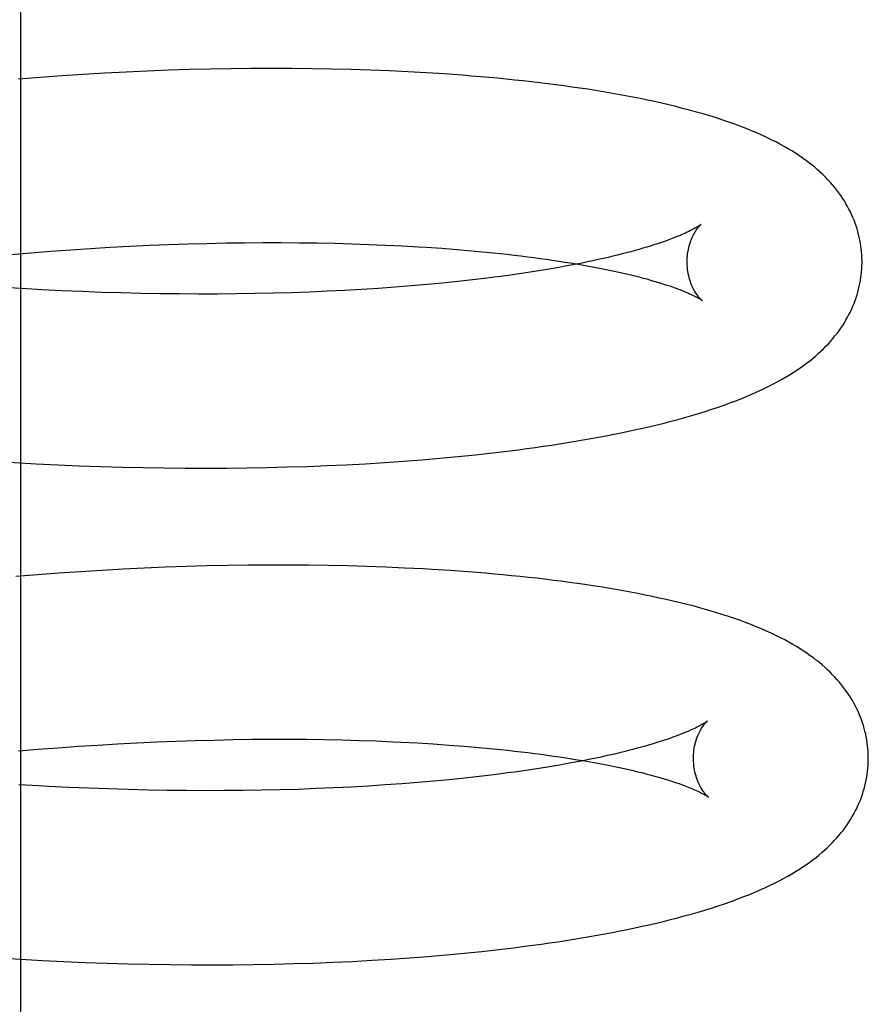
# Model space of a CAD drawing. Header units: inches. Extents: x 0 to 215, y 0 to 139.
# Tile 76 of 116: x 126.0588 to 126.1559, y 51.0304 to 51.143. Entities that reach past the tile are written whole.
import ezdxf

# ---------------------------------------------------------------- set-up
doc = ezdxf.new("R2010")
doc.units = ezdxf.units.IN
doc.header["$LTSCALE"] = 11.804375
doc.header["$MEASUREMENT"] = 0
doc.linetypes.add('HIDDEN', pattern=[0.2, 0.1, -0.1])
doc.layers.add('DEFAULT_2', color=8, linetype='HIDDEN')

msp = doc.modelspace()

# ---------------------------------------------------------------- linework, layer by layer
at = {"layer": 'DEFAULT_2', "color": 8, "linetype": 'HIDDEN'}
for p, q in [((126.05892, 51.15928), (126.05892, 50.93928)), ((126.07584, 51.13724), (126.07342, 51.13715)), ((126.07824, 51.13732), (126.07584, 51.13724)), ((126.08062, 51.13737), (126.07824, 51.13732)), ((126.08298, 51.13742), (126.08062, 51.13737)), ((126.08532, 51.13744), (126.08298, 51.13742)), ((126.08765, 51.13745), (126.08532, 51.13744)), ((126.08995, 51.13745), (126.08765, 51.13745)), ((126.09223, 51.13742), (126.08995, 51.13745)), ((126.09448, 51.13738), (126.09223, 51.13742)), ((126.09671, 51.13733), (126.09448, 51.13738)), ((126.09891, 51.13726), (126.09671, 51.13733)), ((126.10108, 51.13717), (126.09891, 51.13726)), ((126.06116, 51.13643), (126.05868, 51.13624)), ((126.06363, 51.13661), (126.06116, 51.13643)), ((126.0661, 51.13677), (126.06363, 51.13661)), ((126.06855, 51.13691), (126.0661, 51.13677)), ((126.07099, 51.13704), (126.06855, 51.13691)), ((126.07342, 51.13715), (126.07099, 51.13704)), ((126.10322, 51.13707), (126.10108, 51.13717)), ((126.10534, 51.13695), (126.10322, 51.13707)), ((126.10742, 51.13682), (126.10534, 51.13695)), ((126.06692, 51.11687), (126.06918, 51.11701)), ((126.06918, 51.11701), (126.07142, 51.11713)), ((126.07142, 51.11713), (126.07365, 51.11723)), ((126.07365, 51.11723), (126.07586, 51.11732)), ((126.07586, 51.11732), (126.07806, 51.11739)), ((126.07806, 51.11739), (126.08024, 51.11745)), ((126.08024, 51.11745), (126.0824, 51.1175)), ((126.0824, 51.1175), (126.08453, 51.11753)), ((126.08453, 51.11753), (126.08665, 51.11754)), ((126.08665, 51.11754), (126.08874, 51.11754)), ((126.08874, 51.11754), (126.0908, 51.11753)), ((126.0908, 51.11753), (126.09284, 51.1175)), ((126.09284, 51.1175), (126.09485, 51.11746)), ((126.09485, 51.11746), (126.09683, 51.11741)), ((126.09683, 51.11741), (126.09877, 51.11734)), ((126.09877, 51.11734), (126.10068, 51.11726)), ((126.10068, 51.11726), (126.10256, 51.11717)), ((126.10531, 51.11701), (126.10709, 51.11689)), ((126.05782, 51.11618), (126.06011, 51.11638)), ((126.06011, 51.11638), (126.06239, 51.11656)), ((126.06239, 51.11656), (126.06466, 51.11672)), ((126.06466, 51.11672), (126.06692, 51.11687)), ((126.10709, 51.11689), (126.10883, 51.11675)), ((126.10883, 51.11675), (126.11053, 51.11661)), ((126.1036, 51.11258), (126.10175, 51.11244)), ((126.10542, 51.11274), (126.1036, 51.11258)), ((126.1072, 51.11291), (126.10542, 51.11274)), ((126.10894, 51.11309), (126.1072, 51.11291)), ((126.11063, 51.11328), (126.10894, 51.11309)), ((126.11228, 51.11347), (126.11063, 51.11328)), ((126.05908, 51.11228), (126.05679, 51.11242)), ((126.06137, 51.11215), (126.05908, 51.11228)), ((126.06365, 51.11204), (126.06137, 51.11215)), ((126.06592, 51.11194), (126.06365, 51.11204)), ((126.06818, 51.11185), (126.06592, 51.11194)), ((126.07043, 51.11179), (126.06818, 51.11185)), ((126.07267, 51.11173), (126.07043, 51.11179)), ((126.07489, 51.11169), (126.07267, 51.11173)), ((126.0771, 51.11167), (126.07489, 51.11169)), ((126.07929, 51.11166), (126.0771, 51.11167)), ((126.08146, 51.11166), (126.07929, 51.11166)), ((126.08361, 51.11168), (126.08146, 51.11166)), ((126.08573, 51.11171), (126.08361, 51.11168)), ((126.08784, 51.11176), (126.08573, 51.11171)), ((126.08991, 51.11181), (126.08784, 51.11176)), ((126.09196, 51.11189), (126.08991, 51.11181)), ((126.09398, 51.11197), (126.09196, 51.11189)), ((126.09597, 51.11207), (126.09398, 51.11197)), ((126.09793, 51.11218), (126.09597, 51.11207)), ((126.09986, 51.1123), (126.09793, 51.11218)), ((126.10175, 51.11244), (126.09986, 51.1123)), ((126.06072, 51.09225), (126.06318, 51.09213)), ((126.09618, 51.09214), (126.09838, 51.09226)), ((126.09838, 51.09226), (126.10055, 51.0924)), ((126.10055, 51.0924), (126.10269, 51.09254)), ((126.10269, 51.09254), (126.10481, 51.09271)), ((126.10481, 51.09271), (126.10689, 51.09288)), ((126.10689, 51.09288), (126.10894, 51.09307)), ((126.10894, 51.09307), (126.11096, 51.09328)), ((126.06318, 51.09213), (126.06564, 51.09202)), ((126.06564, 51.09202), (126.06809, 51.09194)), ((126.06809, 51.09194), (126.07052, 51.09187)), ((126.07052, 51.09187), (126.07294, 51.09181)), ((126.07294, 51.09181), (126.07535, 51.09177)), ((126.07535, 51.09177), (126.07774, 51.09175)), ((126.07774, 51.09175), (126.08012, 51.09175)), ((126.08012, 51.09175), (126.08248, 51.09176)), ((126.08248, 51.09176), (126.08482, 51.09178)), ((126.08482, 51.09178), (126.08714, 51.09182)), ((126.08714, 51.09182), (126.08943, 51.09188)), ((126.08943, 51.09188), (126.09171, 51.09195)), ((126.09171, 51.09195), (126.09396, 51.09204)), ((126.09396, 51.09204), (126.09618, 51.09214)), ((126.06578, 51.07991), (126.06333, 51.07975)), ((126.06822, 51.08006), (126.06578, 51.07991)), ((126.07066, 51.08019), (126.06822, 51.08006)), ((126.07308, 51.08031), (126.07066, 51.08019)), ((126.07548, 51.08041), (126.07308, 51.08031)), ((126.07787, 51.08049), (126.07548, 51.08041)), ((126.08025, 51.08056), (126.07787, 51.08049)), ((126.08261, 51.08061), (126.08025, 51.08056)), ((126.08495, 51.08064), (126.08261, 51.08061)), ((126.08727, 51.08066), (126.08495, 51.08064)), ((126.08956, 51.08066), (126.08727, 51.08066)), ((126.09184, 51.08065), (126.08956, 51.08066)), ((126.09409, 51.08061), (126.09184, 51.08065)), ((126.09632, 51.08057), (126.09409, 51.08061)), ((126.09852, 51.08051), (126.09632, 51.08057)), ((126.10069, 51.08043), (126.09852, 51.08051)), ((126.10284, 51.08033), (126.10069, 51.08043)), ((126.10808, 51.08003), (126.106, 51.08017)), ((126.06086, 51.07956), (126.05839, 51.07936)), ((126.06333, 51.07975), (126.06086, 51.07956)), ((126.07891, 51.0606), (126.08109, 51.06066)), ((126.08109, 51.06066), (126.08324, 51.06071)), ((126.08324, 51.06071), (126.08538, 51.06074)), ((126.08538, 51.06074), (126.08749, 51.06075)), ((126.08749, 51.06075), (126.08958, 51.06075)), ((126.08958, 51.06075), (126.09165, 51.06074)), ((126.09165, 51.06074), (126.09368, 51.06071)), ((126.09368, 51.06071), (126.09569, 51.06067)), ((126.09569, 51.06067), (126.09766, 51.06061)), ((126.05868, 51.05941), (126.06096, 51.0596)), ((126.06096, 51.0596), (126.06324, 51.05978)), ((126.06324, 51.05978), (126.06552, 51.05994)), ((126.06552, 51.05994), (126.06778, 51.06009)), ((126.06778, 51.06009), (126.07003, 51.06022)), ((126.07003, 51.06022), (126.07227, 51.06034)), ((126.07227, 51.06034), (126.0745, 51.06044)), ((126.0745, 51.06044), (126.07671, 51.06053)), ((126.07671, 51.06053), (126.07891, 51.0606)), ((126.09766, 51.06061), (126.0996, 51.06055)), ((126.0996, 51.06055), (126.10151, 51.06047)), ((126.10431, 51.06032), (126.10613, 51.06021)), ((126.10613, 51.06021), (126.10791, 51.06009)), ((126.10791, 51.06009), (126.10965, 51.05995)), ((126.10965, 51.05995), (126.11135, 51.05981)), ((126.1097, 51.0563), (126.10796, 51.05612)), ((126.11139, 51.05649), (126.1097, 51.0563)), ((126.11304, 51.05669), (126.11139, 51.05649)), ((126.06103, 51.05542), (126.05874, 51.05555)), ((126.06672, 51.05514), (126.06445, 51.05524)), ((126.06898, 51.05506), (126.06672, 51.05514)), ((126.07123, 51.05499), (126.06898, 51.05506)), ((126.09274, 51.0551), (126.0907, 51.05502)), ((126.09476, 51.05518), (126.09274, 51.0551)), ((126.09675, 51.05528), (126.09476, 51.05518)), ((126.09871, 51.05539), (126.09675, 51.05528)), ((126.10063, 51.05552), (126.09871, 51.05539)), ((126.10252, 51.05565), (126.10063, 51.05552)), ((126.10437, 51.0558), (126.10252, 51.05565)), ((126.10619, 51.05595), (126.10437, 51.0558)), ((126.10796, 51.05612), (126.10619, 51.05595)), ((126.07347, 51.05494), (126.07123, 51.05499)), ((126.07569, 51.0549), (126.07347, 51.05494)), ((126.07789, 51.05487), (126.07569, 51.0549)), ((126.08008, 51.05486), (126.07789, 51.05487)), ((126.08225, 51.05487), (126.08008, 51.05486)), ((126.0844, 51.05489), (126.08225, 51.05487)), ((126.08652, 51.05492), (126.0844, 51.05489)), ((126.08862, 51.05497), (126.08652, 51.05492)), ((126.0907, 51.05502), (126.08862, 51.05497)), ((126.10341, 51.03575), (126.10552, 51.03591)), ((126.10552, 51.03591), (126.1076, 51.03609)), ((126.1076, 51.03609), (126.10966, 51.03628)), ((126.10966, 51.03628), (126.11168, 51.03649)), ((126.05772, 51.03567), (126.06019, 51.03552)), ((126.06389, 51.03534), (126.06635, 51.03523)), ((126.06635, 51.03523), (126.0688, 51.03515)), ((126.0688, 51.03515), (126.07123, 51.03508)), ((126.07123, 51.03508), (126.07365, 51.03502)), ((126.07365, 51.03502), (126.07606, 51.03498)), ((126.07606, 51.03498), (126.07846, 51.03496)), ((126.07846, 51.03496), (126.08083, 51.03496)), ((126.08083, 51.03496), (126.08319, 51.03497)), ((126.08319, 51.03497), (126.08553, 51.03499)), ((126.08553, 51.03499), (126.08785, 51.03503)), ((126.08785, 51.03503), (126.09014, 51.03509)), ((126.09014, 51.03509), (126.09242, 51.03516)), ((126.09242, 51.03516), (126.09467, 51.03525)), ((126.09467, 51.03525), (126.09689, 51.03535)), ((126.09689, 51.03535), (126.09909, 51.03547)), ((126.09909, 51.03547), (126.10126, 51.0356)), ((126.10126, 51.0356), (126.10341, 51.03575))]:
    msp.add_line(p, q, dxfattribs=at)
for points in [[(126.15516, 51.1155), (126.15515, 51.11579), (126.15514, 51.11613), (126.15511, 51.11647), (126.15508, 51.11681), (126.15503, 51.11714), (126.15498, 51.11748), (126.15492, 51.11781), (126.15485, 51.11815), (126.15477, 51.11848), (126.15468, 51.11881), (126.15459, 51.11913), (126.15448, 51.11946), (126.15437, 51.11978), (126.15425, 51.1201), (126.15411, 51.12042), (126.15397, 51.12074), (126.15383, 51.12106), (126.15367, 51.12137), (126.1535, 51.12168), (126.15332, 51.12199), (126.15314, 51.1223), (126.15294, 51.12261), (126.15274, 51.12291), (126.15252, 51.12322), (126.15229, 51.12352), (126.15205, 51.12383), (126.1518, 51.12413), (126.15154, 51.12443), (126.15126, 51.12472), (126.15098, 51.12502), (126.15069, 51.12531), (126.15038, 51.12559), (126.15007, 51.12587), (126.14975, 51.12615), (126.14941, 51.12643), (126.14906, 51.1267), (126.1487, 51.12697), (126.14833, 51.12724), (126.14795, 51.1275), (126.14755, 51.12776), (126.14713, 51.12802), (126.1467, 51.12828), (126.14625, 51.12854), (126.14578, 51.1288), (126.14529, 51.12906), (126.14479, 51.12931), (126.14426, 51.12957), (126.14371, 51.12982), (126.14314, 51.13008), (126.14254, 51.13033), (126.14193, 51.13058), (126.14129, 51.13083), (126.14063, 51.13107), (126.13994, 51.13131), (126.13924, 51.13155), (126.13851, 51.13179), (126.13777, 51.13202), (126.137, 51.13225), (126.13623, 51.13247), (126.13544, 51.13269), (126.13465, 51.13289), (126.13385, 51.1331), (126.13305, 51.13329), (126.13225, 51.13348), (126.13144, 51.13366), (126.13062, 51.13383), (126.1298, 51.134), (126.12897, 51.13417), (126.12813, 51.13433), (126.12728, 51.13448), (126.12642, 51.13464), (126.12555, 51.13478), (126.12468, 51.13493), (126.12379, 51.13507), (126.1229, 51.1352), (126.12199, 51.13533), (126.12108, 51.13546), (126.12016, 51.13558), (126.11924, 51.1357), (126.1183, 51.13581), (126.11735, 51.13592), (126.1164, 51.13603), (126.11543, 51.13613), (126.11446, 51.13623), (126.11348, 51.13633), (126.11249, 51.13642), (126.11149, 51.13651), (126.11049, 51.13659), (126.10947, 51.13667), (126.10742, 51.13682)], [(126.13675, 51.11962), (126.13675, 51.11961), (126.13673, 51.1196), (126.1367, 51.11958), (126.13667, 51.11955), (126.13662, 51.11952), (126.13656, 51.11948), (126.1365, 51.11944), (126.13642, 51.11939), (126.13633, 51.11934), (126.13623, 51.11928), (126.13612, 51.11921), (126.136, 51.11914), (126.13586, 51.11907), (126.13571, 51.11899), (126.13555, 51.11891), (126.13537, 51.11882), (126.13518, 51.11873), (126.13498, 51.11863), (126.13476, 51.11854), (126.13452, 51.11843), (126.13427, 51.11833), (126.13401, 51.11822), (126.13373, 51.11811), (126.13344, 51.118), (126.13313, 51.11788), (126.1328, 51.11776), (126.13246, 51.11764), (126.13211, 51.11752), (126.13174, 51.11739), (126.13135, 51.11727), (126.13095, 51.11714), (126.13054, 51.11701), (126.1301, 51.11689), (126.12966, 51.11676), (126.1292, 51.11663), (126.12872, 51.1165), (126.12823, 51.11637), (126.12772, 51.11624), (126.1272, 51.11611), (126.12667, 51.11597), (126.12612, 51.11584), (126.12555, 51.11571), (126.12497, 51.11559), (126.12438, 51.11546), (126.12377, 51.11533), (126.12315, 51.1152), (126.12252, 51.11508), (126.12187, 51.11495), (126.12121, 51.11483), (126.12053, 51.11471), (126.11984, 51.11459), (126.11914, 51.11447), (126.11843, 51.11435), (126.1177, 51.11423), (126.11696, 51.11412), (126.11621, 51.11401), (126.11545, 51.11389), (126.11468, 51.11379), (126.11389, 51.11368), (126.11309, 51.11358), (126.11228, 51.11347)], [(126.13516, 51.11525), (126.13516, 51.11549), (126.13517, 51.11575), (126.13519, 51.11601), (126.13522, 51.11626), (126.13526, 51.1165), (126.1353, 51.11674), (126.13535, 51.11696), (126.13541, 51.11718), (126.13547, 51.11739), (126.13553, 51.11759), (126.1356, 51.11777), (126.13567, 51.11795), (126.13574, 51.11812), (126.13582, 51.11827), (126.13589, 51.11842), (126.13596, 51.11856), (126.13603, 51.11868), (126.1361, 51.1188), (126.13617, 51.11891), (126.13624, 51.11901), (126.13631, 51.1191), (126.13637, 51.11919), (126.13643, 51.11926), (126.13648, 51.11933), (126.13653, 51.11939), (126.13658, 51.11944), (126.13662, 51.11949), (126.13666, 51.11953), (126.13669, 51.11956), (126.13672, 51.11959), (126.13674, 51.1196), (126.13675, 51.11962), (126.13676, 51.11962)], [(126.10256, 51.11717), (126.1044, 51.11706), (126.10531, 51.11701)], [(126.11053, 51.11661), (126.11219, 51.11645), (126.113, 51.11637), (126.1138, 51.11629), (126.11459, 51.1162), (126.11537, 51.11611), (126.11613, 51.11602), (126.11689, 51.11593), (126.11763, 51.11583), (126.11836, 51.11573), (126.11908, 51.11563), (126.11978, 51.11553), (126.12047, 51.11543), (126.12115, 51.11532), (126.12181, 51.11522), (126.12247, 51.11511), (126.12311, 51.115), (126.12373, 51.11489), (126.12434, 51.11478), (126.12494, 51.11466), (126.12552, 51.11455), (126.12609, 51.11443), (126.12664, 51.11432), (126.12718, 51.1142), (126.12771, 51.11408), (126.12822, 51.11397), (126.12871, 51.11385), (126.1292, 51.11373), (126.12966, 51.11361), (126.13011, 51.11349), (126.13055, 51.11338), (126.13097, 51.11326), (126.13137, 51.11314), (126.13176, 51.11303), (126.13214, 51.11291), (126.1325, 51.1128), (126.13284, 51.11269), (126.13317, 51.11258), (126.13348, 51.11247), (126.13378, 51.11236), (126.13406, 51.11226), (126.13433, 51.11216), (126.13458, 51.11206), (126.13482, 51.11196), (126.13504, 51.11187), (126.13525, 51.11178), (126.13545, 51.11169), (126.13563, 51.11161), (126.13579, 51.11153), (126.13595, 51.11145), (126.13609, 51.11138), (126.13621, 51.11132), (126.13633, 51.11126), (126.13643, 51.1112), (126.13652, 51.11115), (126.1366, 51.1111), (126.13667, 51.11106), (126.13672, 51.11102), (126.13677, 51.11099), (126.13681, 51.11096), (126.13684, 51.11094), (126.13684, 51.11094)], [(126.11096, 51.09328), (126.11196, 51.09339), (126.11295, 51.0935), (126.11393, 51.09362), (126.1149, 51.09374), (126.11587, 51.09386), (126.11682, 51.09398), (126.11777, 51.09411), (126.11871, 51.09425), (126.11964, 51.09438), (126.12056, 51.09453), (126.12147, 51.09467), (126.12238, 51.09482), (126.12327, 51.09497), (126.12416, 51.09513), (126.12504, 51.09529), (126.12591, 51.09545), (126.12677, 51.09562), (126.12762, 51.09579), (126.12846, 51.09597), (126.12929, 51.09615), (126.13011, 51.09633), (126.13092, 51.09652), (126.13173, 51.09671), (126.13253, 51.09691), (126.13332, 51.09711), (126.13411, 51.09733), (126.1349, 51.09754), (126.13569, 51.09777), (126.13647, 51.098), (126.13724, 51.09824), (126.13799, 51.09848), (126.13873, 51.09873), (126.13946, 51.09899), (126.14016, 51.09924), (126.14084, 51.0995), (126.14149, 51.09976), (126.14212, 51.10002), (126.14273, 51.10028), (126.14332, 51.10054), (126.14389, 51.10081), (126.14443, 51.10107), (126.14496, 51.10134), (126.14546, 51.1016), (126.14594, 51.10187), (126.14641, 51.10214), (126.14685, 51.10241), (126.14728, 51.10267), (126.14769, 51.10294), (126.14808, 51.10321), (126.14846, 51.10348), (126.14883, 51.10375), (126.14918, 51.10402), (126.14952, 51.10429), (126.14984, 51.10457), (126.15016, 51.10485), (126.15047, 51.10513), (126.15076, 51.10541), (126.15104, 51.1057), (126.15131, 51.10598), (126.15158, 51.10627), (126.15183, 51.10657), (126.15207, 51.10686), (126.15231, 51.10716), (126.15253, 51.10746), (126.15274, 51.10777), (126.15295, 51.10807), (126.15314, 51.10838), (126.15333, 51.10869), (126.15351, 51.109), (126.15367, 51.10932), (126.15383, 51.10963), (126.15398, 51.10995), (126.15412, 51.11027), (126.15425, 51.11058), (126.15437, 51.11091), (126.15449, 51.11123), (126.15459, 51.11155), (126.15469, 51.11188), (126.15477, 51.11221), (126.15485, 51.11254), (126.15492, 51.11287), (126.15498, 51.1132), (126.15503, 51.11354), (126.15508, 51.11387), (126.15511, 51.11421), (126.15514, 51.11454), (126.15515, 51.11488), (126.15516, 51.11521), (126.15516, 51.1155)], [(126.13684, 51.11094), (126.13685, 51.11093), (126.13686, 51.11092), (126.13687, 51.11092), (126.13686, 51.11092), (126.13685, 51.11094), (126.13683, 51.11095), (126.1368, 51.11098), (126.13677, 51.11101), (126.13673, 51.11104), (126.13669, 51.11109), (126.13664, 51.11114), (126.13659, 51.1112), (126.13653, 51.11127), (126.13647, 51.11134), (126.13641, 51.11142), (126.13634, 51.11151), (126.13627, 51.11161), (126.1362, 51.11171), (126.13613, 51.11183), (126.13605, 51.11195), (126.13598, 51.11208), (126.1359, 51.11223), (126.13582, 51.11238), (126.13575, 51.11254), (126.13567, 51.11272), (126.1356, 51.1129), (126.13553, 51.1131), (126.13546, 51.1133), (126.1354, 51.11352), (126.13534, 51.11375), (126.13529, 51.11399), (126.13525, 51.11423), (126.13521, 51.11449), (126.13519, 51.11475), (126.13517, 51.11501), (126.13516, 51.11525)], [(126.05701, 51.09246), (126.05825, 51.09238), (126.06072, 51.09225)], [(126.106, 51.08017), (126.10496, 51.08023), (126.10284, 51.08033)], [(126.15588, 51.05871), (126.15587, 51.059), (126.15586, 51.05933), (126.15583, 51.05967), (126.1558, 51.06), (126.15576, 51.06034), (126.1557, 51.06067), (126.15564, 51.061), (126.15558, 51.06133), (126.1555, 51.06166), (126.15541, 51.06199), (126.15532, 51.06232), (126.15521, 51.06264), (126.1551, 51.06296), (126.15498, 51.06328), (126.15485, 51.0636), (126.15471, 51.06392), (126.15456, 51.06423), (126.15441, 51.06455), (126.15424, 51.06486), (126.15406, 51.06517), (126.15388, 51.06547), (126.15369, 51.06578), (126.15348, 51.06608), (126.15327, 51.06638), (126.15305, 51.06668), (126.15282, 51.06698), (126.15258, 51.06727), (126.15233, 51.06756), (126.15207, 51.06785), (126.1518, 51.06813), (126.15152, 51.06841), (126.15123, 51.06869), (126.15093, 51.06896), (126.15061, 51.06924), (126.15029, 51.06951), (126.14996, 51.06977), (126.14961, 51.07004), (126.14925, 51.0703), (126.14888, 51.07056), (126.1485, 51.07082), (126.1481, 51.07108), (126.14768, 51.07134), (126.14725, 51.07159), (126.14679, 51.07185), (126.14632, 51.07211), (126.14583, 51.07236), (126.14532, 51.07261), (126.14479, 51.07287), (126.14424, 51.07312), (126.14366, 51.07337), (126.14307, 51.07362), (126.14245, 51.07386), (126.14182, 51.07411), (126.14115, 51.07435), (126.14047, 51.07459), (126.13976, 51.07483), (126.13903, 51.07506), (126.13828, 51.07529), (126.13752, 51.07552), (126.13674, 51.07574), (126.13596, 51.07595), (126.13517, 51.07615), (126.13437, 51.07635), (126.13358, 51.07654), (126.13278, 51.07673), (126.13197, 51.0769), (126.13116, 51.07708), (126.13035, 51.07724), (126.12952, 51.07741), (126.12869, 51.07757), (126.12784, 51.07772), (126.12699, 51.07787), (126.12613, 51.07802), (126.12525, 51.07816), (126.12437, 51.0783), (126.12348, 51.07843), (126.12258, 51.07856), (126.12167, 51.07868), (126.12075, 51.07881), (126.11983, 51.07892), (126.1189, 51.07904), (126.11796, 51.07915), (126.11701, 51.07925), (126.11605, 51.07935), (126.11508, 51.07945), (126.1141, 51.07955), (126.11312, 51.07964), (126.11213, 51.07973), (126.11113, 51.07981), (126.11012, 51.07989), (126.10808, 51.08003)], [(126.13748, 51.06283), (126.13747, 51.06282), (126.13745, 51.06281), (126.13742, 51.06279), (126.13739, 51.06276), (126.13734, 51.06273), (126.13729, 51.06269), (126.13722, 51.06265), (126.13714, 51.0626), (126.13706, 51.06255), (126.13696, 51.06249), (126.13685, 51.06242), (126.13672, 51.06235), (126.13658, 51.06228), (126.13644, 51.0622), (126.13627, 51.06212), (126.1361, 51.06203), (126.13591, 51.06194), (126.1357, 51.06185), (126.13548, 51.06175), (126.13525, 51.06165), (126.135, 51.06154), (126.13474, 51.06143), (126.13446, 51.06132), (126.13417, 51.06121), (126.13386, 51.06109), (126.13353, 51.06097), (126.1332, 51.06085), (126.13284, 51.06073), (126.13247, 51.06061), (126.13209, 51.06048), (126.13169, 51.06036), (126.13127, 51.06023), (126.13084, 51.0601), (126.13039, 51.05997), (126.12993, 51.05984), (126.12946, 51.05971), (126.12897, 51.05958), (126.12846, 51.05945), (126.12794, 51.05932), (126.12741, 51.05919), (126.12686, 51.05906), (126.12629, 51.05893), (126.12571, 51.0588), (126.12512, 51.05867), (126.12452, 51.05854), (126.1239, 51.05842), (126.12326, 51.05829), (126.12261, 51.05817), (126.12195, 51.05804), (126.12128, 51.05792), (126.12059, 51.0578), (126.11989, 51.05768), (126.11918, 51.05756), (126.11846, 51.05745), (126.11772, 51.05733), (126.11697, 51.05722), (126.11621, 51.05711), (126.11543, 51.057), (126.11465, 51.05689), (126.11385, 51.05679), (126.11304, 51.05669)], [(126.13588, 51.05846), (126.13588, 51.0587), (126.13589, 51.05896), (126.13591, 51.05922), (126.13594, 51.05947), (126.13598, 51.05971), (126.13602, 51.05995), (126.13607, 51.06017), (126.13613, 51.06039), (126.13619, 51.0606), (126.13625, 51.06079), (126.13632, 51.06098), (126.13639, 51.06116), (126.13646, 51.06133), (126.13654, 51.06148), (126.13661, 51.06163), (126.13668, 51.06177), (126.13675, 51.06189), (126.13682, 51.06201), (126.13689, 51.06212), (126.13696, 51.06222), (126.13703, 51.06231), (126.13709, 51.06239), (126.13715, 51.06247), (126.1372, 51.06254), (126.13725, 51.0626), (126.1373, 51.06265), (126.13734, 51.0627), (126.13738, 51.06274), (126.13741, 51.06277), (126.13744, 51.06279), (126.13746, 51.06281), (126.13747, 51.06282), (126.13748, 51.06283)], [(126.10151, 51.06047), (126.10339, 51.06037), (126.10431, 51.06032)], [(126.11135, 51.05981), (126.113, 51.05965), (126.11381, 51.05957), (126.11461, 51.05949), (126.1154, 51.0594), (126.11618, 51.05931), (126.11694, 51.05922), (126.11769, 51.05912), (126.11843, 51.05903), (126.11916, 51.05893), (126.11988, 51.05883), (126.12058, 51.05873), (126.12127, 51.05863), (126.12195, 51.05852), (126.12261, 51.05841), (126.12326, 51.05831), (126.1239, 51.0582), (126.12452, 51.05809), (126.12513, 51.05797), (126.12573, 51.05786), (126.12631, 51.05775), (126.12687, 51.05763), (126.12743, 51.05751), (126.12796, 51.0574), (126.12849, 51.05728), (126.129, 51.05716), (126.12949, 51.05704), (126.12997, 51.05693), (126.13043, 51.05681), (126.13088, 51.05669), (126.13132, 51.05657), (126.13174, 51.05646), (126.13214, 51.05634), (126.13253, 51.05622), (126.1329, 51.05611), (126.13326, 51.056), (126.1336, 51.05588), (126.13393, 51.05577), (126.13424, 51.05567), (126.13453, 51.05556), (126.13482, 51.05546), (126.13508, 51.05535), (126.13533, 51.05526), (126.13557, 51.05516), (126.13579, 51.05507), (126.13599, 51.05498), (126.13619, 51.05489), (126.13637, 51.05481), (126.13653, 51.05473), (126.13668, 51.05466), (126.13682, 51.05459), (126.13695, 51.05452), (126.13706, 51.05446), (126.13716, 51.0544), (126.13725, 51.05435), (126.13733, 51.0543), (126.13739, 51.05426), (126.13745, 51.05423), (126.1375, 51.05419), (126.13753, 51.05417), (126.13756, 51.05415), (126.13756, 51.05415)], [(126.11168, 51.03649), (126.11267, 51.0366), (126.11366, 51.03671), (126.11465, 51.03682), (126.11562, 51.03694), (126.11658, 51.03707), (126.11754, 51.03719), (126.11849, 51.03732), (126.11943, 51.03746), (126.12036, 51.03759), (126.12128, 51.03773), (126.12219, 51.03788), (126.12309, 51.03803), (126.12399, 51.03818), (126.12487, 51.03834), (126.12575, 51.0385), (126.12662, 51.03866), (126.12748, 51.03883), (126.12833, 51.039), (126.12918, 51.03918), (126.13001, 51.03936), (126.13083, 51.03954), (126.13165, 51.03973), (126.13245, 51.03992), (126.13325, 51.04012), (126.13405, 51.04032), (126.13484, 51.04054), (126.13562, 51.04075), (126.13641, 51.04098), (126.13719, 51.04121), (126.13796, 51.04145), (126.13871, 51.04169), (126.13945, 51.04194), (126.14018, 51.04219), (126.14087, 51.04245), (126.14155, 51.04271), (126.14221, 51.04296), (126.14284, 51.04323), (126.14345, 51.04349), (126.14404, 51.04375), (126.1446, 51.04401), (126.14515, 51.04428), (126.14567, 51.04455), (126.14618, 51.04481), (126.14666, 51.04508), (126.14713, 51.04535), (126.14757, 51.04561), (126.148, 51.04588), (126.14841, 51.04615), (126.1488, 51.04642), (126.14918, 51.04669), (126.14955, 51.04696), (126.1499, 51.04723), (126.15024, 51.0475), (126.15056, 51.04778), (126.15088, 51.04806), (126.15118, 51.04834), (126.15148, 51.04862), (126.15176, 51.0489), (126.15203, 51.04919), (126.1523, 51.04948), (126.15255, 51.04978), (126.15279, 51.05007), (126.15303, 51.05037), (126.15325, 51.05067), (126.15346, 51.05097), (126.15367, 51.05128), (126.15386, 51.05159), (126.15405, 51.0519), (126.15423, 51.05221), (126.15439, 51.05252), (126.15455, 51.05284), (126.1547, 51.05316), (126.15484, 51.05347), (126.15497, 51.05379), (126.15509, 51.05411), (126.15521, 51.05444), (126.15531, 51.05476), (126.15541, 51.05509), (126.15549, 51.05542), (126.15557, 51.05575), (126.15564, 51.05608), (126.1557, 51.05641), (126.15575, 51.05675), (126.1558, 51.05708), (126.15583, 51.05742), (126.15586, 51.05775), (126.15587, 51.05809), (126.15588, 51.05842), (126.15588, 51.05871)], [(126.13756, 51.05415), (126.13758, 51.05414), (126.13759, 51.05413), (126.13758, 51.05413), (126.13757, 51.05415), (126.13755, 51.05416), (126.13752, 51.05419), (126.13749, 51.05422), (126.13745, 51.05426), (126.13741, 51.0543), (126.13736, 51.05436), (126.1373, 51.05441), (126.13725, 51.05448), (126.13719, 51.05456), (126.13712, 51.05464), (126.13706, 51.05473), (126.13699, 51.05483), (126.13691, 51.05493), (126.13684, 51.05505), (126.13676, 51.05517), (126.13669, 51.05531), (126.13661, 51.05545), (126.13654, 51.05561), (126.13646, 51.05577), (126.13638, 51.05595), (126.13631, 51.05613), (126.13624, 51.05633), (126.13618, 51.05654), (126.13612, 51.05675), (126.13606, 51.05698), (126.13601, 51.05721), (126.13597, 51.05745), (126.13593, 51.0577), (126.13591, 51.05796), (126.13589, 51.05822), (126.13588, 51.05846)], [(126.06445, 51.05524), (126.06217, 51.05536), (126.06103, 51.05542)], [(126.06019, 51.03552), (126.06143, 51.03546), (126.06389, 51.03534)]]:
    msp.add_lwpolyline(points, dxfattribs=at)

doc.saveas('drawing.dxf')
